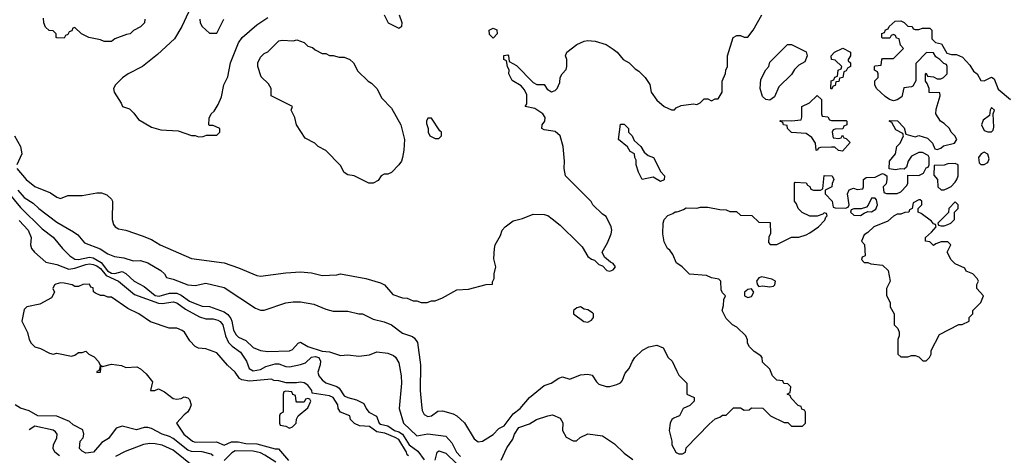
# Model space of a CAD drawing. Header units: inches. Extents: x 1793389 to 1900389, y 320802 to 470796.
# Tile 14 of 256: x 1826386 to 1831800, y 355133 to 357528. Entities that reach past the tile are written whole.
import ezdxf

# ---------------------------------------------------------------- set-up
doc = ezdxf.new("R2010")
doc.units = ezdxf.units.IN
doc.header["$MEASUREMENT"] = 0
doc.layers.add('B8325', color=7, linetype='Continuous')
doc.layers.add('B8335', color=7, linetype='Continuous')

msp = doc.modelspace()

# ---------------------------------------------------------------- linework, layer by layer
at = {"layer": 'B8325', "color": 2}
for points, elevation in [([(1827074, 357530), (1827072, 357510), (1827051.1, 357488.9), (1827011.6, 357468.4), (1826994, 357450), (1826972.7, 357447.3), (1826910, 357422), (1826890, 357408.7), (1826850, 357408), (1826830, 357418), (1826766, 357430), (1826726, 357450), (1826690, 357486), (1826678, 357482), (1826672.7, 357467.3), (1826658, 357462), (1826650, 357446), (1826638, 357442), (1826630, 357426), (1826590, 357428), (1826586, 357430), (1826586, 357450), (1826570, 357466), (1826548.7, 357468.7), (1826527.3, 357487.3), (1826518, 357510), (1826516.4, 357536.4)], 222), ([(1827314.9, 357570), (1827277.1, 357490), (1827237.6, 357422.4), (1827144.1, 357335.9), (1827061, 357270), (1826982, 357230), (1826950.9, 357209.1), (1826912, 357170), (1826902, 357150), (1826904.7, 357130), (1826944.7, 357070), (1826951.6, 357051.6), (1826990, 357038), (1827014.4, 357014.4), (1827039.6, 356979.6), (1827110, 356938), (1827162, 356922), (1827256.9, 356916.9), (1827330, 356891.3), (1827350, 356891.3), (1827370, 356884.7), (1827394.6, 356885.4), (1827412.7, 356892.7), (1827470, 356894), (1827486, 356910), (1827486, 356930), (1827450, 356946), (1827430, 356946), (1827426, 356950), (1827427.3, 356987.3), (1827438, 357010), (1827454.6, 357025.4), (1827478, 357062), (1827496.5, 357103.5), (1827509, 357170), (1827530, 357214), (1827546, 357290), (1827590, 357401), (1827610, 357430.7), (1827690, 357499.1), (1827750, 357540.7)], 226), ([(1828390, 357554), (1828411.6, 357511.6), (1828470, 357482), (1828488, 357492), (1828488.7, 357510), (1828473.6, 357553.6)], 226), ([(1827377.3, 357530), (1827378.8, 357510), (1827390, 357491.3), (1827430, 357454), (1827470, 357454), (1827508, 357530)], 230), ([(1826370.8, 356710), (1826420.7, 356650), (1826470, 356610.5), (1826556.3, 356576.3), (1826590, 356552), (1826610, 356544.7), (1826650, 356562), (1826730, 356561), (1826810, 356576), (1826835.3, 356575.3), (1826865.4, 356565.4), (1826890, 356542), (1826896, 356530), (1826894.8, 356430), (1826902, 356402), (1826911.3, 356390), (1826930, 356378.8), (1826970.5, 356370.5), (1827059.9, 356339.9), (1827110, 356318.8), (1827158, 356290), (1827330, 356214.8), (1827510, 356190.8), (1827590, 356164), (1827690, 356121), (1827710, 356118), (1827850, 356136), (1827930, 356141), (1827990, 356136), (1828050, 356121), (1828130, 356124.7), (1828150, 356131), (1828290, 356106), (1828370, 356081), (1828392, 356070), (1828436.9, 356016.9), (1828490, 355998), (1828516.9, 355996.9), (1828550, 355982), (1828570, 355982), (1828592.7, 355972.7), (1828627.3, 355972.7), (1828650, 355982), (1828670, 355982), (1828710, 355998), (1828790, 356042), (1828853.6, 356046.4), (1828950, 356071.3), (1828986, 356074), (1828986, 356086), (1828995.3, 356104.7), (1828995.3, 356130), (1829004, 356170), (1828992.9, 356212.9), (1828996, 356270), (1829001.2, 356290), (1829030, 356342), (1829039, 356370), (1829055.3, 356390), (1829098.6, 356421.4), (1829150, 356434.8), (1829210, 356458.8), (1829270, 356456.3), (1829290, 356450.6), (1829313.7, 356433.7), (1829358, 356398), (1829459.1, 356299.1), (1829478.5, 356278.5), (1829510, 356226.8), (1829530, 356211.3), (1829546, 356206), (1829570, 356182), (1829590, 356174), (1829614, 356150), (1829630, 356144.7), (1829650, 356152), (1829662, 356170), (1829650, 356188), (1829634.6, 356194.6), (1829602, 356222), (1829588, 356250), (1829618, 356302), (1829638, 356350), (1829642, 356370), (1829638, 356390), (1829610, 356446), (1829590, 356458), (1829538, 356510), (1829528.4, 356528.4), (1829388, 356670), (1829379, 356710), (1829382, 356750), (1829374, 356830), (1829357.2, 356890), (1829330, 356913.2), (1829270, 356922), (1829257.2, 356930), (1829258, 356950), (1829272.7, 356970), (1829275.1, 356990), (1829262, 357010), (1829219.3, 357039.3), (1829166, 357050), (1829174, 357066), (1829174.2, 357114.2), (1829161.5, 357141.5), (1829143.7, 357163.7), (1829094.6, 357194.6), (1829075.3, 357230), (1829078, 357250), (1829068, 357270), (1829062, 357302), (1829048, 357310), (1829048.9, 357331.1), (1829070, 357334), (1829074, 357330), (1829078, 357298), (1829116.9, 357276.9), (1829210, 357182), (1829230, 357172), (1829270, 357172), (1829286, 357146), (1829310, 357132), (1829330, 357138), (1829342, 357150), (1829356.4, 357183.6), (1829358, 357210), (1829368, 357230), (1829390, 357254), (1829395.3, 357270), (1829395.3, 357310), (1829388, 357330), (1829395.3, 357350), (1829450, 357391.3), (1829489.4, 357410.6), (1829510, 357414), (1829550.7, 357410.7), (1829610, 357391.3), (1829650, 357366), (1829671.3, 357350), (1829704.7, 357310), (1829738, 357290), (1829770, 357258), (1829790, 357244.7), (1829826, 357210), (1829850.9, 357170.9), (1829858, 357130), (1829890, 357084.7), (1829930, 357051.3), (1829970, 357032), (1829987.3, 357032.7), (1829996.4, 357043.6), (1830000, 357045.4)], 222), ([(1826357.3, 356890), (1826390.6, 356830), (1826397.3, 356790), (1826370.8, 356730)], 222), ([(1826320.5, 356580.5), (1826390, 356495.3), (1826510, 356378), (1826570, 356332.7), (1826622, 356270), (1826662, 356230), (1826690, 356212.2), (1826710, 356210.3), (1826770, 356222.4), (1826790, 356219.6), (1826833.2, 356193.3), (1826868, 356148), (1826890, 356133.7), (1826910, 356132.4), (1826950, 356143.1), (1826970, 356132), (1827014.9, 356090), (1827070, 356061.1), (1827130, 356011.9), (1827152.9, 356007.1), (1827210, 356024), (1827250, 356024.9), (1827274, 356014), (1827320.4, 355980.4), (1827350, 355967), (1827390, 355952.7), (1827430, 355950.3), (1827510, 355922.3), (1827530, 355907), (1827546.1, 355886.1), (1827553.2, 355870), (1827561.4, 355821.4), (1827575.8, 355795.8), (1827590, 355783.1), (1827630, 355764.9), (1827670, 355726.4), (1827710, 355708.5), (1827750, 355704.4), (1827870, 355706.8), (1827886, 355714), (1827918, 355750), (1827930, 355756), (1827970.5, 355730.5), (1828050, 355706), (1828090, 355702), (1828150, 355681), (1828190, 355686), (1828250, 355678), (1828310, 355684.7), (1828350, 355702), (1828410, 355694.8), (1828441.4, 355681.4), (1828452.8, 355672.8), (1828470, 355642), (1828484, 355570), (1828484.9, 355530), (1828473.4, 355390), (1828495.5, 355310), (1828570, 355240.7), (1828630, 355250.4), (1828730, 355238), (1828761.4, 355201.4), (1828787.2, 355150), (1828810, 355127)], 214), ([(1826376.4, 356590), (1826410, 356550.5), (1826459.5, 356519.5), (1826490.8, 356490), (1826590, 356414), (1826682.5, 356362.5), (1826704.9, 356344.9), (1826742, 356302), (1826828.9, 356268.9), (1826870, 356240.7), (1826906.6, 356226.6), (1826958, 356218), (1827010, 356202), (1827050, 356204.7), (1827090, 356190.8), (1827162, 356150), (1827182, 356130), (1827194, 356110), (1827230, 356102), (1827310, 356070.5), (1827350, 356066), (1827410, 356078.8), (1827510, 356054.8), (1827682, 355942), (1827710, 355931.3), (1827730, 355931.3), (1827850, 355970.7), (1827890, 355977.3), (1827930, 355977.3), (1828003.5, 355963.5), (1828070, 355936), (1828110, 355924.7), (1828190, 355924.7), (1828250, 355911), (1828270, 355911), (1828330, 355880.7), (1828390, 355866.8), (1828430, 355850.8), (1828490, 355804.9), (1828545.8, 355785.8), (1828557.1, 355777.1), (1828572.5, 355752.5), (1828590.7, 355630), (1828587.7, 355490), (1828594.8, 355410), (1828599.8, 355379.8), (1828610, 355358), (1828630, 355346.8), (1828650, 355351), (1828684.5, 355375.5), (1828710, 355377.3), (1828770, 355360.5), (1828790.3, 355350.3), (1828832, 355312), (1828884.5, 355224.5), (1828907.5, 355207.5), (1828930, 355211.3), (1828990, 355248), (1829020.1, 355279.9), (1829050, 355294.8), (1829099.1, 355360.9), (1829138, 355390), (1829189.2, 355450), (1829270, 355517.3), (1829308, 355530), (1829350, 355558), (1829370, 355564.7), (1829410, 355551.3), (1829470, 355576), (1829510, 355578.8), (1829534, 355574), (1829556.9, 355536.9), (1829570, 355524.7), (1829610, 355511.3), (1829630, 355511.3), (1829670, 355522), (1829688.9, 355531.1), (1829698, 355542), (1829714.6, 355585.4), (1829738, 355610), (1829755.3, 355650), (1829768.7, 355670), (1829810, 355711.3), (1829846, 355730), (1829890, 355738), (1829923.6, 355723.6), (1829951.6, 355671.6), (1829974, 355650), (1830000, 355595.1)], 218), ([(1830000, 356188.7), (1829998, 356190), (1829976.4, 356236.4), (1829960.4, 356260.4), (1829948, 356270), (1829930, 356306), (1829922, 356350), (1829924, 356410), (1829929, 356430), (1829949.4, 356450.6), (1829978, 356462), (1829990, 356472), (1830000, 356472.4)], 218), ([(1826383.4, 356423.4), (1826432.2, 356370), (1826448.2, 356330), (1826446, 356290), (1826450.8, 356270), (1826466.8, 356250), (1826530, 356194.8), (1826590, 356181.6), (1826657, 356157), (1826690, 356161.5), (1826750, 356182.6), (1826770, 356185.6), (1826790, 356182.7), (1826810, 356175), (1826830, 356159.3), (1826861, 356121), (1826928.4, 356090), (1827017.5, 356017.5), (1827150, 355968.7), (1827170, 355967), (1827230, 355976.9), (1827250, 355971.7), (1827297.1, 355937.1), (1827374.8, 355894.8), (1827410, 355883.1), (1827450, 355883.7), (1827476.3, 355876.3), (1827488.9, 355868.9), (1827503.8, 355850), (1827517.6, 355790), (1827534.1, 355754.1), (1827553.9, 355733.9), (1827599.9, 355699.9), (1827633, 355650), (1827648.2, 355610), (1827670, 355597.6), (1827710, 355604.9), (1827738.9, 355621.1), (1827790, 355635.6), (1827810, 355635.6), (1827850, 355622), (1827870, 355620.3), (1827930, 355631.8), (1827957.6, 355642.4), (1827990, 355672.9), (1828010, 355677.2), (1828030.1, 355670.1), (1828039.6, 355650), (1828038.3, 355630), (1828025.2, 355590), (1828030.3, 355570), (1828048.4, 355548.4), (1828070, 355532), (1828130.5, 355510.5), (1828141.7, 355501.7), (1828170, 355460.3), (1828190, 355450.4), (1828238.8, 355438.8), (1828278.8, 355418.8), (1828291, 355390), (1828306, 355370), (1828348.2, 355348.2), (1828363, 355310), (1828370, 355304.4), (1828410, 355294.9), (1828446, 355270), (1828470, 355262.6), (1828490.1, 355250.1), (1828526.9, 355190), (1828576, 355156), (1828610, 355108.9)], 210), ([(1828524.7, 355130), (1828515.9, 355135.9), (1828512.4, 355150), (1828470, 355219.6), (1828451.4, 355231.4), (1828394.1, 355254.1), (1828350, 355262), (1828310, 355291.8), (1828254.7, 355294.7), (1828227.1, 355307.1), (1828204.7, 355330), (1828201, 355350), (1828150.8, 355370.8), (1828138, 355390), (1828134.8, 355410), (1828110, 355450.5), (1828090, 355460.5), (1827994, 355474), (1827992, 355490), (1827970, 355518), (1827950, 355531), (1827930, 355536), (1827908.9, 355531.1), (1827851.1, 355531.1), (1827810, 355542), (1827783.6, 355543.6), (1827770, 355552), (1827650, 355540.5), (1827607.9, 355547.9), (1827595.5, 355555.5), (1827570, 355590.8), (1827527.9, 355627.9), (1827470, 355696), (1827410, 355718), (1827370, 355722), (1827350, 355732), (1827322, 355762), (1827292, 355810), (1827279.8, 355819.8), (1827250, 355831.3), (1827207.3, 355832.7), (1827106, 355866), (1827042, 355910), (1826980.7, 355940.7), (1826890, 356002), (1826870, 356002), (1826850, 356012), (1826830, 356012), (1826803.6, 356023.6), (1826792.7, 356032.7), (1826790, 356054), (1826778, 356058), (1826770, 356074), (1826732.7, 356072.7), (1826710, 356062), (1826690, 356062), (1826674, 356070), (1826630, 356078.8), (1826610, 356081), (1826585.6, 356074.4), (1826578, 356070), (1826568, 356050), (1826578, 356030), (1826560.4, 355999.6), (1826496.4, 355963.6), (1826426, 355950), (1826410, 355934), (1826398, 355870), (1826429.1, 355809.1), (1826439, 355770), (1826449, 355750), (1826468.7, 355730), (1826500.2, 355720.2), (1826550, 355694), (1826570, 355689.4), (1826590, 355694), (1826670, 355679), (1826690, 355684), (1826710, 355698), (1826730, 355698), (1826750, 355706), (1826766, 355690), (1826794.6, 355674.6), (1826818, 355650), (1826828, 355630), (1826827.3, 355612.7), (1826822, 355598), (1826810, 355594), (1826810, 355588), (1826830.7, 355590), (1826834, 355626), (1826842, 355622), (1826890, 355634), (1826946, 355626), (1826970, 355615.3), (1827030, 355619), (1827049.4, 355609.4), (1827081.2, 355581.2), (1827116.4, 355536.4), (1827106, 355490), (1827129, 355489), (1827150, 355498), (1827182.7, 355482.7), (1827230, 355446), (1827250, 355441.2), (1827274, 355446), (1827290, 355455.3), (1827310, 355448.7), (1827319.3, 355439.3), (1827329, 355410), (1827322, 355390), (1827308.7, 355370), (1827290, 355356), (1827248.7, 355310), (1827289.4, 355250), (1827335.3, 355210), (1827350, 355205.6), (1827467.9, 355207.9), (1827510, 355189.5), (1827550, 355206.3), (1827587.2, 355207.2), (1827630, 355198.4), (1827690, 355197), (1827791, 355169), (1827809, 355169), (1827864.5, 355104.5)], 206), ([(1827449.6, 355129.6), (1827438.9, 355138.9), (1827390, 355152.2), (1827330, 355154.5), (1827310, 355161), (1827230, 355225.4), (1827210, 355236.9), (1827169.2, 355250), (1827110, 355280.9), (1827090, 355286.6), (1827070, 355286), (1827027.5, 355272.5), (1826950, 355293.6), (1826917.3, 355282.7), (1826874.6, 355225.4), (1826837.3, 355202.7), (1826791.3, 355150), (1826750, 355145.2), (1826730, 355155.3), (1826715.3, 355170), (1826718, 355210), (1826735.3, 355230), (1826738, 355250), (1826733.2, 355273.2), (1826680.2, 355300.2), (1826659.3, 355319.3), (1826590, 355348), (1826486, 355350), (1826438, 355378), (1826390, 355392.3), (1826360.9, 355410)], 210), ([(1829034.1, 355105.8), (1829065.4, 355174.6), (1829098, 355222), (1829106, 355250), (1829130, 355286), (1829190, 355306), (1829228, 355330), (1829290, 355351), (1829316, 355356), (1829358, 355338), (1829372, 355312), (1829371, 355270), (1829390, 355232), (1829430, 355212), (1829447.3, 355212.7), (1829468.4, 355231.6), (1829510, 355252), (1829590, 355241), (1829656.8, 355196.8), (1829710, 355144.7), (1829758, 355110)], 214), ([(1830000, 355344.7), (1829982, 355338), (1829972, 355330), (1829962, 355310), (1829958, 355270), (1829972, 355210), (1829972, 355190), (1829994, 355150), (1830000, 355147)], 218), ([(1826604.5, 355130), (1826579.5, 355150), (1826569.6, 355170), (1826571.2, 355190), (1826589.7, 355230), (1826592.6, 355250), (1826582.6, 355262.6), (1826570, 355270.8), (1826470, 355292.6), (1826438.3, 355273.6)], 214), ([(1827344, 355070), (1827230, 355160.5), (1827170, 355189.6), (1827130, 355196.9), (1827101.7, 355198.3), (1827067.1, 355192.9), (1826965.1, 355154.9), (1826913, 355127)], 214), ([(1827795, 355095), (1827734.7, 355134.7), (1827710, 355145.8), (1827670, 355155.4), (1827570, 355156.8), (1827553, 355147), (1827510, 355104.2)], 210), ([(1828670, 355106), (1828681.2, 355150), (1828690, 355157.3), (1828730, 355144.9), (1828788.6, 355088.6)], 210)]:
    msp.add_lwpolyline(points, dxfattribs=dict(at, elevation=elevation))
for points, elevation in [([(1828990, 357426), (1828970, 357446), (1828968, 357470), (1828990, 357482), (1829010, 357472), (1829012, 357450)], 222), ([(1828050, 357342), (1828070, 357342), (1828090, 357332), (1828110, 357331.3), (1828142, 357322), (1828170, 357322.8), (1828202, 357310), (1828221, 357290), (1828245.4, 357245.4), (1828302, 357190), (1828319.8, 357179.8), (1828350.6, 357150.6), (1828376.9, 357096.9), (1828430, 357042), (1828481, 356950), (1828501, 356870), (1828498.8, 356810), (1828491, 356770), (1828484.7, 356750), (1828471.3, 356730), (1828430, 356688), (1828410, 356678), (1828390, 356678), (1828374, 356670), (1828356.9, 356643.1), (1828330, 356628.7), (1828306, 356630), (1828226, 356670), (1828190, 356675.3), (1828170, 356688), (1828150, 356726), (1828068.4, 356808.4), (1828028, 356830), (1828008.9, 356848.9), (1827956.4, 356876.4), (1827908.7, 356950), (1827898, 356990), (1827878, 357030), (1827886, 357050), (1827768.7, 357110), (1827768, 357150), (1827754.6, 357174.6), (1827714.6, 357214.6), (1827695.3, 357270), (1827695.3, 357290), (1827710, 357322), (1827730, 357342), (1827750, 357352), (1827810, 357411.3), (1827830, 357416), (1827890, 357411.3), (1827910, 357418), (1827950, 357402), (1827970, 357382), (1827995.3, 357375.3), (1828010, 357362)], 222), ([(1828650, 356986), (1828630, 356986), (1828622, 356970), (1828623.6, 356956.4), (1828632, 356930), (1828632, 356910), (1828642, 356890), (1828670, 356874), (1828690, 356874), (1828706, 356890), (1828706, 356910), (1828696.4, 356916.4)], 226), ([(1829910, 356638), (1829870, 356662), (1829809, 356650), (1829788.7, 356690), (1829775.3, 356730), (1829775.3, 356755.3), (1829768, 356770), (1829766, 356790), (1829743.1, 356803.1), (1829728.4, 356828.4), (1829678, 356870), (1829690, 356954), (1829710, 356954), (1829734, 356930), (1829734, 356910), (1829754, 356890), (1829764.7, 356864.7), (1829802, 356830), (1829819.6, 356799.6), (1829842, 356782), (1829871.3, 356770), (1829911.1, 356691.1), (1829931.3, 356670), (1829930, 356648)], 218), ([(1829470, 355949), (1829450, 355944), (1829431.3, 355930), (1829431.3, 355910), (1829488.3, 355868.3), (1829510, 355864.9), (1829530, 355876), (1829541.2, 355890), (1829541.2, 355910), (1829536.2, 355916.2), (1829510, 355933.2), (1829490, 355937.2)], 222), ([(1827850, 355486), (1827838, 355482), (1827834, 355470), (1827834, 355370), (1827818, 355362), (1827814, 355350), (1827814, 355310), (1827818, 355298), (1827850, 355294), (1827870, 355282), (1827886, 355290), (1827906, 355310), (1827908.4, 355331.6), (1827918, 355350), (1827970, 355394), (1827986, 355430), (1827982, 355442), (1827970, 355446), (1827958, 355442), (1827950, 355426), (1827910, 355426), (1827906, 355430), (1827902, 355462), (1827887.3, 355467.3), (1827882, 355482)], 206)]:
    msp.add_lwpolyline(points, close=True, dxfattribs=dict(at, elevation=elevation))
at = {"layer": 'B8335', "color": 2}
for points, elevation in [([(1830000, 357045.4), (1830023.1, 357056.9), (1830090, 357064.7), (1830110, 357062), (1830128.4, 357071.6), (1830150, 357092), (1830170, 357092), (1830190, 357082), (1830210, 357092), (1830227.3, 357092.7), (1830248, 357130), (1830248, 357190), (1830267.3, 357232.7), (1830268, 357250), (1830278, 357270), (1830278, 357330), (1830308.7, 357430), (1830330, 357442), (1830350, 357442), (1830370, 357432), (1830390, 357432), (1830419, 357470), (1830466, 357554)], 222), ([(1830000, 356472.4), (1830007.3, 356472.7), (1830036.4, 356483.6), (1830050, 356494), (1830110, 356492), (1830130, 356498), (1830170, 356498), (1830236.4, 356483.6), (1830270, 356482), (1830290, 356474), (1830327.3, 356472.7), (1830350, 356454), (1830411.6, 356451.6), (1830450, 356414), (1830512.7, 356412.7), (1830514, 356350), (1830505.4, 356334.6), (1830503.6, 356303.6), (1830512.7, 356292.7), (1830550, 356292), (1830630, 356332), (1830670, 356332), (1830710, 356344.7), (1830730, 356356), (1830778, 356390), (1830813.6, 356426.4), (1830818, 356442), (1830826, 356450), (1830822, 356462), (1830810, 356466), (1830802, 356458), (1830770, 356448), (1830730, 356448), (1830688.4, 356468.4), (1830666, 356490), (1830656.4, 356516.4), (1830646, 356530), (1830646, 356630), (1830650, 356634), (1830710, 356631.3), (1830718, 356618), (1830730, 356611.3), (1830736.9, 356596.9), (1830750, 356591), (1830788.7, 356591.3), (1830802, 356598), (1830809.3, 356670.7), (1830854, 356670), (1830862, 356650), (1830852.7, 356627.3), (1830851.6, 356608.4), (1830814, 356590), (1830814, 356570), (1830854, 356530), (1830858, 356498), (1830870, 356494), (1830927.3, 356492.7), (1830942, 356498), (1830946, 356510), (1830938, 356570), (1830947.3, 356592.7), (1830970, 356602), (1830990, 356594), (1831022, 356598), (1831026, 356610), (1831026, 356650), (1831040.4, 356659.6), (1831090, 356662), (1831130, 356682), (1831139.6, 356679.6), (1831154, 356670), (1831154, 356650), (1831150, 356626), (1831134, 356610), (1831138, 356578), (1831152.7, 356572.7), (1831210, 356572), (1831230, 356582), (1831263.1, 356616.9), (1831268.7, 356630), (1831270, 356674), (1831330, 356671.3), (1831355.3, 356684.7), (1831370, 356714), (1831382, 356718), (1831386, 356730), (1831386, 356770), (1831382, 356782), (1831350, 356798), (1831330, 356798), (1831290, 356778), (1831271.3, 356750), (1831262, 356718), (1831250, 356706), (1831230, 356708), (1831202, 356702), (1831167.3, 356707.3), (1831168, 356750), (1831202, 356790), (1831208, 356830), (1831228, 356850), (1831246, 356890), (1831242, 356902), (1831203.1, 356923.1), (1831182, 356962), (1831166, 356970), (1831170, 356974), (1831212.7, 356972.7), (1831250, 356934), (1831258, 356898), (1831310, 356884.7), (1831330, 356891), (1831377.1, 356877.1), (1831404.7, 356850), (1831418, 356818), (1831430, 356814), (1831450, 356822), (1831465.2, 356834.8), (1831526, 356850), (1831538, 356870), (1831528, 356890), (1831508, 356910), (1831498, 356930), (1831470, 356958), (1831449.3, 356969.3), (1831424, 357010), (1831424.7, 357035.3), (1831448, 357110), (1831446, 357126), (1831387.3, 357127.3), (1831386, 357150), (1831376.4, 357176.4), (1831366, 357190), (1831366, 357230), (1831370, 357234), (1831378, 357218), (1831410, 357214), (1831430, 357202), (1831450, 357202), (1831466, 357210), (1831486, 357230), (1831486, 357270), (1831482, 357282), (1831467.3, 357287.3), (1831446, 357310), (1831423.1, 357323.1), (1831410, 357346), (1831372.7, 357347.3), (1831312.7, 357287.3), (1831312.7, 357192.7), (1831296.9, 357163.1), (1831290, 357158), (1831246.8, 357153.2), (1831236, 357104), (1831210, 357088), (1831190, 357082), (1831169.1, 357089.1), (1831145.6, 357105.6), (1831098, 357150), (1831088, 357170), (1831088.4, 357191.6), (1831106, 357210), (1831106, 357230), (1831102, 357242), (1831086, 357250), (1831086, 357270), (1831090, 357274), (1831122, 357278), (1831126, 357310), (1831130, 357314), (1831190, 357314), (1831246, 357370), (1831228.4, 357388.4), (1831222, 357422), (1831207.3, 357427.3), (1831202, 357442), (1831190, 357446), (1831178, 357442), (1831170, 357426), (1831130, 357426), (1831126, 357430), (1831127.3, 357452.7), (1831142, 357458), (1831147.3, 357472.7), (1831162, 357478), (1831166, 357490), (1831200.4, 357519.6), (1831230, 357522), (1831250, 357512), (1831270, 357492), (1831294, 357490), (1831298, 357478), (1831310, 357474), (1831330, 357474), (1831350, 357482), (1831390, 357482), (1831402, 357470), (1831402, 357422), (1831422, 357402), (1831454.4, 357394.4), (1831484.7, 357344.7), (1831510, 357336), (1831536.9, 357336.9), (1831570, 357322), (1831610, 357278), (1831630, 357244.7), (1831651.3, 357230), (1831670, 357194), (1831690, 357192), (1831730, 357212), (1831743.6, 357203.6), (1831766.4, 357146.4), (1831834, 357090)], 218), ([(1830000, 355147), (1830010, 355142), (1830030, 355142), (1830046, 355150), (1830050, 355174), (1830176.4, 355303.6), (1830210, 355334), (1830236.4, 355343.6), (1830250, 355354), (1830270, 355354), (1830310, 355394), (1830350, 355394), (1830370, 355382), (1830396.4, 355383.6), (1830410, 355394), (1830471.6, 355391.6), (1830514, 355350), (1830590, 355314), (1830610, 355314), (1830630, 355294), (1830690, 355294), (1830706, 355310), (1830706, 355370), (1830702, 355382), (1830687.3, 355387.3), (1830682, 355402), (1830667.3, 355407.3), (1830627.3, 355447.3), (1830622, 355462), (1830606, 355470), (1830622, 355478), (1830626, 355510), (1830610, 355526), (1830587.3, 355527.3), (1830582, 355542), (1830550, 355546), (1830526, 355570), (1830510, 355606), (1830470, 355646), (1830468, 355670), (1830460.4, 355680.4), (1830424.7, 355704.7), (1830398, 355730), (1830388, 355750), (1830387.3, 355767.3), (1830378, 355790), (1830330, 355838), (1830306, 355850), (1830270, 355886), (1830249, 355929), (1830256.4, 355956.4), (1830258, 355990), (1830266, 356010), (1830250, 356026), (1830243.1, 356043.1), (1830242, 356090), (1830230, 356102), (1830190, 356108.7), (1830162, 356122), (1830069.3, 356129.3), (1830028, 356170), (1830000, 356188.7)], 218), ([(1830000, 355595.1), (1830010, 355574), (1830054, 355530), (1830054, 355470), (1830094, 355450), (1830094, 355430), (1830070, 355406), (1830034, 355390), (1830014, 355350), (1830000, 355344.7)], 218)]:
    msp.add_lwpolyline(points, dxfattribs=dict(at, elevation=elevation))
at = {"layer": 'B8335', "color": 2, "elevation": 218}
for points in [[(1830510, 357086), (1830488.4, 357088.4), (1830470, 357106), (1830458, 357150), (1830460.4, 357199.6), (1830488.4, 357251.6), (1830506, 357270), (1830510, 357294), (1830608.4, 357391.6), (1830630, 357392), (1830710, 357351.3), (1830716, 357330), (1830703.6, 357296.4), (1830670, 357278), (1830645.4, 357254.6), (1830630, 357226), (1830561, 357159), (1830536.9, 357103.1)], [(1830850, 357146), (1830846, 357150), (1830848.4, 357191.6), (1830862, 357198), (1830867.3, 357212.7), (1830882, 357218), (1830886, 357250), (1830902, 357258), (1830906, 357270), (1830870, 357306), (1830848.9, 357308.9), (1830848, 357330), (1830866, 357350), (1830911.6, 357371.6), (1830954, 357350), (1830954, 357330), (1830942, 357310), (1830942, 357302), (1830954, 357290), (1830954, 357270), (1830938, 357262), (1830930, 357246), (1830918, 357242), (1830912, 357210), (1830894, 357206), (1830890, 357188), (1830874, 357186), (1830870, 357166), (1830858, 357162)], [(1830850, 356974), (1830930, 356974), (1830934, 356970), (1830934, 356950), (1830918, 356942), (1830912.7, 356927.3), (1830870, 356926), (1830858, 356922), (1830854, 356910), (1830858, 356878), (1830890, 356874), (1830902, 356878), (1830910, 356894), (1830918, 356878), (1830930, 356874), (1830952.7, 356852.7), (1830910, 356806), (1830888.7, 356808.7), (1830867.3, 356827.3), (1830850, 356828), (1830790, 356826), (1830778, 356822), (1830770, 356808), (1830766, 356810), (1830762, 356850), (1830741.2, 356881.2), (1830710, 356902), (1830630, 356908.7), (1830608, 356930), (1830606, 356946), (1830586, 356950), (1830582, 356962), (1830566, 356970), (1830570, 356974), (1830630, 356972), (1830682, 356978), (1830687.3, 356992.7), (1830686, 357050), (1830728.4, 357071.6), (1830771.6, 357111.6), (1830794, 357090), (1830794, 357010), (1830798, 356998), (1830830, 356994), (1830838, 356978)], [(1831730, 357046), (1831722, 357030), (1831718, 357002), (1831684.5, 356975.5), (1831674.8, 356950), (1831690, 356918), (1831710, 356911), (1831730, 356912), (1831739, 356921), (1831743.1, 356936.9), (1831738, 357010), (1831746, 357030)], [(1831690, 356799), (1831672, 356790), (1831658, 356770), (1831661, 356741), (1831670, 356732), (1831690, 356732), (1831710, 356742), (1831717.2, 356762.8), (1831710, 356788)], [(1831530, 356738), (1831490, 356735.3), (1831468.4, 356728.4), (1831414, 356726), (1831412.7, 356672.7), (1831432, 356650), (1831434, 356610), (1831452.7, 356592.7), (1831470, 356592), (1831490, 356602), (1831508.4, 356611.6), (1831530, 356634), (1831538, 356650), (1831546, 356670), (1831546, 356730)], [(1831090, 356546), (1831070, 356546), (1831051.6, 356508.4), (1831042, 356498), (1831012, 356488), (1830972.7, 356487.3), (1830958, 356482), (1830954, 356470), (1830972.7, 356452.7), (1831010, 356452), (1831030, 356464.7), (1831050, 356474), (1831070, 356472), (1831093.6, 356486.4), (1831102, 356510), (1831098, 356538)], [(1831338, 356538), (1831330, 356538), (1831298, 356522), (1831294, 356490), (1831278, 356482), (1831274, 356470), (1831252.7, 356467.3), (1831230, 356458), (1831210, 356458), (1831190, 356448.7), (1831159.8, 356420.2), (1831082, 356390), (1831050, 356358), (1831030, 356346), (1831014, 356310), (1831031.6, 356291.6), (1831034, 356230), (1831018, 356222), (1831014, 356210), (1831030, 356194), (1831050, 356194), (1831065.4, 356185.4), (1831130, 356178), (1831162, 356150), (1831172, 356090), (1831152, 356050), (1831152.7, 356012.7), (1831171.6, 355971.6), (1831172, 355950), (1831194, 355910), (1831194, 355850), (1831214, 355830), (1831222, 355810), (1831222, 355790), (1831214, 355770), (1831214, 355690), (1831230, 355674), (1831270, 355674), (1831290, 355682), (1831310, 355682), (1831330, 355674), (1831352.7, 355652.7), (1831370, 355652), (1831388, 355670), (1831398, 355690), (1831398, 355710), (1831443.1, 355796.9), (1831550, 355852), (1831567.3, 355852.7), (1831606, 355870), (1831606, 355890), (1831626, 355910), (1831626, 355930), (1831670, 355974), (1831686, 356010), (1831648, 356050), (1831648.4, 356071.6), (1831658, 356090), (1831650, 356106), (1831626, 356130), (1831590, 356146), (1831582, 356162), (1831530, 356186), (1831508.4, 356208.4), (1831486, 356250), (1831506, 356290), (1831490, 356306), (1831452.7, 356307.3), (1831423.6, 356296.4), (1831410, 356286), (1831390, 356306), (1831366, 356310), (1831366, 356330), (1831400.4, 356359.6), (1831426, 356390), (1831422, 356402), (1831410, 356406), (1831400.4, 356420.4), (1831343.1, 356463.1), (1831326, 356470), (1831326, 356490), (1831346, 356510), (1831346, 356530)], [(1831530, 356526), (1831494, 356490), (1831492.7, 356467.3), (1831434, 356410), (1831438, 356398), (1831450, 356394), (1831470, 356394), (1831490, 356402), (1831506, 356410), (1831526, 356430), (1831526, 356470), (1831546, 356490), (1831546, 356510)], [(1830466, 356114), (1830450, 356108), (1830438, 356090), (1830442, 356070), (1830450, 356062), (1830470, 356064.7), (1830510, 356058.8), (1830530, 356062.8), (1830539, 356070), (1830542, 356090), (1830522, 356102)], [(1830410, 356048), (1830390, 356044), (1830371.3, 356030), (1830372, 356010), (1830390, 356001), (1830410, 356006), (1830422, 356030)]]:
    msp.add_lwpolyline(points, close=True, dxfattribs=at)

doc.saveas('drawing.dxf')
